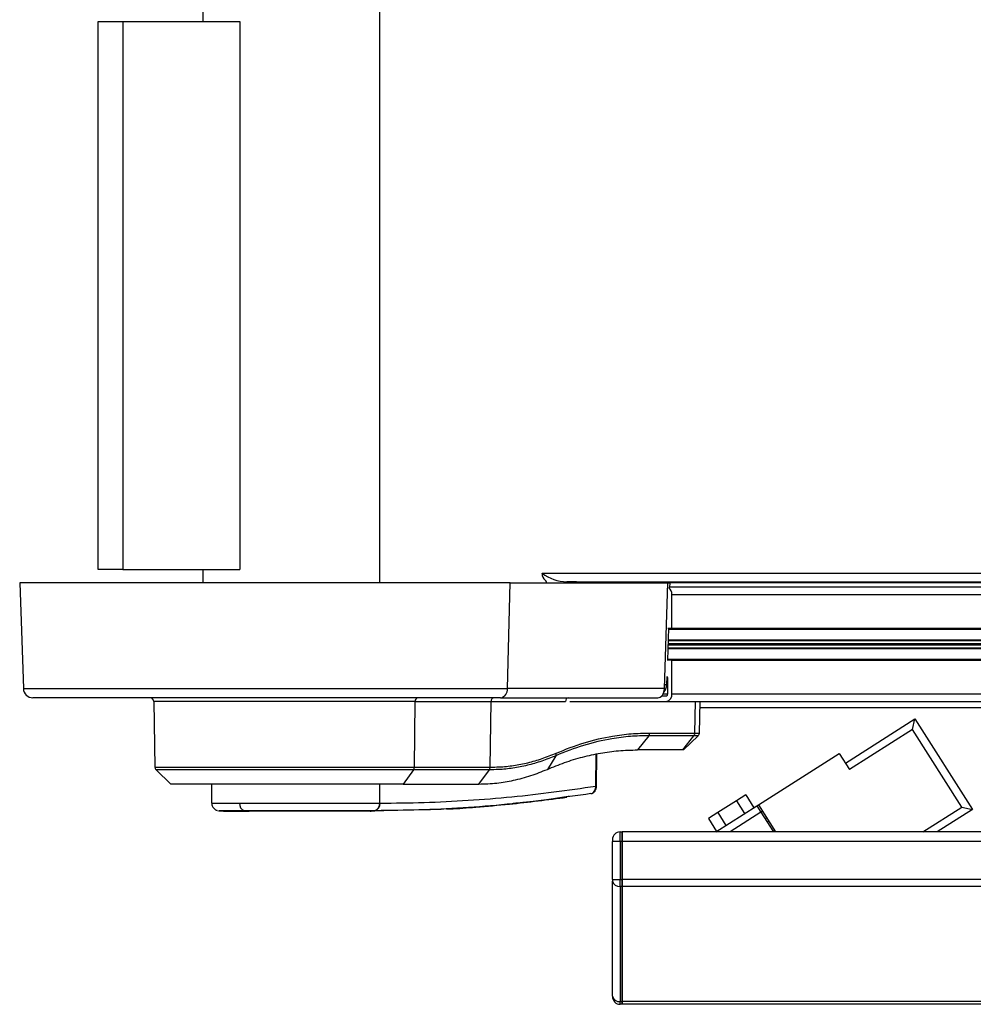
# Model space of a CAD drawing. Header units: millimetres. Extents: x 0 to 420, y 0 to 297.
# Tile 2 of 30: x 66 to 101, y 75 to 110. Entities that reach past the tile are written whole.
import ezdxf

# ---------------------------------------------------------------- set-up
doc = ezdxf.new("R2010")
doc.units = ezdxf.units.MM

msp = doc.modelspace()

# ---------------------------------------------------------------- linework, layer by layer
at = {"color": 7, "linetype": 'Continuous', "lineweight": 25}
for p, q in [((72.8242, 110.8382), (72.8242, 110.3513)), ((79.2368, 110.8382), (79.2368, 89.9691)), ((69.0174, 90.4561), (69.0174, 110.3513)), ((69.0174, 110.3513), (69.9165, 110.3513)), ((69.9165, 110.3513), (69.9165, 90.4561)), ((69.9165, 110.3513), (74.1635, 110.3513)), ((74.1635, 110.3513), (74.1635, 90.4561)), ((69.9165, 90.4561), (69.0174, 90.4561)), ((69.9165, 90.4561), (74.1635, 90.4561)), ((72.8242, 90.4561), (72.8242, 89.9691)), ((85.1493, 90.3111), (85.1493, 90.317)), ((85.1493, 90.317), (200.2512, 90.317)), ((66.171, 89.9691), (66.305, 86.131)), ((83.9838, 89.9691), (66.171, 89.9691)), ((83.889, 86.131), (83.9838, 89.9691)), ((83.9838, 89.9691), (89.7146, 89.9691)), ((86.0478, 90.0099), (201.1498, 90.0099)), ((86.753, 89.986), (201.855, 89.986)), ((89.5962, 86.131), (89.7146, 89.9691)), ((89.7146, 89.9691), (89.788, 89.9691)), ((89.788, 89.9691), (89.7827, 89.7962)), ((89.7838, 89.83), (204.7427, 89.83)), ((89.8616, 89.5518), (204.9635, 89.5518)), ((89.8616, 88.3205), (89.8616, 89.5518)), ((89.7372, 88.3205), (89.7015, 87.1657)), ((89.7224, 88.3205), (89.8616, 88.3205)), ((89.8616, 88.3205), (204.9635, 88.3205)), ((89.7361, 88.2857), (203.4438, 88.2857)), ((89.7154, 87.6142), (203.4408, 87.6142)), ((89.7186, 87.7185), (203.3665, 87.7185)), ((89.7201, 87.7677), (203.3662, 87.7677)), ((89.7233, 87.8721), (203.4392, 87.8721)), ((89.7241, 87.8966), (203.4462, 87.8966)), ((89.7146, 87.5896), (203.4481, 87.5896)), ((89.8616, 87.1657), (89.6939, 87.1657)), ((89.7026, 87.2005), (203.4505, 87.2005)), ((89.8616, 85.9345), (89.8616, 87.1657)), ((89.8616, 87.1657), (204.9635, 87.1657)), ((89.6831, 86.5695), (89.6739, 86.2701)), ((89.6739, 86.2701), (89.6005, 86.2701)), ((89.6777, 86.3936), (89.714, 86.3936)), ((89.6798, 86.4631), (89.714, 86.4631)), ((89.714, 85.9345), (89.714, 86.5049)), ((66.305, 86.131), (83.889, 86.131)), ((89.5962, 86.131), (83.889, 86.131)), ((89.4963, 85.8649), (89.6648, 85.8649)), ((89.5459, 85.9345), (89.714, 85.9345)), ((89.8616, 85.9345), (204.9635, 85.9345)), ((83.6433, 85.7953), (66.6526, 85.7953)), ((71.0428, 85.6586), (71.0843, 83.279)), ((80.5389, 85.6586), (71.0428, 85.6586)), ((80.5095, 83.279), (80.5389, 85.6586)), ((80.5389, 85.6586), (83.2934, 85.6586)), ((83.2628, 83.2791), (83.2934, 85.6586)), ((83.2934, 85.6586), (85.998, 85.6586)), ((83.6433, 85.7953), (89.3483, 85.7953)), ((86.1571, 85.6562), (89.6648, 85.6562)), ((89.6648, 85.6562), (204.7668, 85.6562)), ((90.699, 84.5172), (90.726, 85.6562)), ((90.8636, 84.5134), (90.8906, 85.6562)), ((90.8855, 85.4391), (194.2289, 85.4391)), ((96.1663, 83.4241), (98.69, 85.03)), ((98.6046, 84.6458), (98.69, 85.03)), ((98.69, 85.03), (100.7813, 81.7434)), ((89.0235, 84.4196), (88.6154, 83.9032)), ((90.666, 84.4196), (89.0235, 84.4196)), ((89.0559, 84.5172), (90.6988, 84.5172)), ((90.2578, 83.9032), (90.6659, 84.4196)), ((90.2861, 83.9032), (90.824, 84.4194)), ((90.6988, 84.5172), (90.699, 84.5172)), ((98.6046, 84.6458), (96.3157, 83.1894)), ((100.3972, 81.8287), (98.6046, 84.6458)), ((85.6467, 83.694), (85.3403, 83.1975)), ((87.0995, 82.5879), (87.1133, 83.7514)), ((87.1258, 82.5875), (87.1396, 83.7572)), ((90.2578, 83.9032), (88.6154, 83.9032)), ((93.0078, 81.909), (95.9423, 83.7763)), ((95.9423, 83.7763), (96.3157, 83.1894)), ((71.0843, 83.279), (80.5095, 83.279)), ((71.1268, 83.1814), (71.6615, 82.665)), ((80.4795, 83.1814), (71.1268, 83.1814)), ((80.4795, 83.1814), (80.1014, 82.665)), ((83.2308, 83.1814), (80.4795, 83.1814)), ((80.5095, 83.279), (83.2628, 83.279)), ((83.2308, 83.1814), (82.8369, 82.665)), ((83.2628, 83.279), (83.2628, 83.2791)), ((80.1014, 82.665), (71.6615, 82.665)), ((73.1381, 82.665), (73.1442, 81.9704)), ((79.25, 81.9705), (79.2546, 82.665)), ((80.1014, 82.665), (82.8369, 82.665)), ((92.546, 82.2748), (92.2072, 82.0592)), ((92.546, 82.2748), (92.8448, 81.8053)), ((79.25, 81.9705), (79.2646, 81.9705)), ((92.2072, 82.0592), (91.5295, 81.6279)), ((92.2072, 82.0592), (92.5059, 81.5896)), ((92.9491, 81.8717), (93.0078, 81.909)), ((93.0078, 81.909), (93.6334, 80.9259)), ((74.3339, 81.6963), (74.505, 81.6772)), ((75.3393, 81.6772), (75.3399, 81.6772)), ((78.902, 81.6772), (78.9019, 81.6772)), ((80.4093, 81.7181), (78.902, 81.6772)), ((91.5295, 81.6279), (91.1906, 81.4123)), ((91.4628, 80.9259), (92.9491, 81.8717)), ((91.5295, 81.6279), (91.8282, 81.1584)), ((93.0985, 81.6369), (91.9811, 80.9259)), ((92.9491, 81.8717), (93.0985, 81.6369)), ((93.0985, 81.6369), (93.1572, 81.6743)), ((93.0985, 81.6369), (93.5509, 80.9259)), ((98.9783, 80.9259), (100.3972, 81.8287)), ((100.7813, 81.7434), (99.4966, 80.9259)), ((100.3972, 81.8287), (100.7813, 81.7434)), ((91.1906, 81.4123), (91.4894, 80.9428)), ((93.3066, 81.4395), (93.2479, 81.4022)), ((93.3226, 81.2848), (93.3813, 81.3221)), ((87.9845, 80.5781), (87.9845, 80.9259)), ((87.9845, 80.9259), (88.0541, 80.9259)), ((124.6445, 80.9259), (88.0541, 80.9259)), ((88.0541, 80.5781), (88.0541, 80.9259)), ((88.0541, 80.9259), (88.0541, 80.5781)), ((93.6053, 80.97), (93.5466, 80.9326)), ((87.7063, 80.6476), (87.7063, 80.5781)), ((87.9845, 80.5781), (87.7063, 80.5781)), ((87.7063, 79.1917), (87.7063, 80.5781)), ((88.0541, 80.5781), (87.9845, 80.5781)), ((87.9845, 80.5781), (87.9845, 79.1917)), ((178.4867, 80.5781), (88.0541, 80.5781)), ((88.0541, 79.1917), (88.0541, 80.5781)), ((88.0541, 80.5781), (88.0541, 79.1917)), ((87.7063, 79.1917), (87.9845, 79.1917)), ((87.7063, 79.1917), (87.7063, 79.1426)), ((87.7063, 74.9638), (87.7063, 79.1426)), ((87.9845, 79.1917), (88.0541, 79.1917)), ((87.9845, 78.9458), (87.9845, 79.1917)), ((178.4867, 79.1917), (88.0541, 79.1917)), ((88.0541, 78.9458), (88.0541, 79.1917)), ((88.0541, 79.1917), (88.0541, 78.9458)), ((88.0541, 78.9458), (87.9845, 78.9458)), ((87.9845, 78.9458), (87.9845, 74.767)), ((178.4867, 78.9458), (88.0541, 78.9458)), ((88.0541, 74.767), (88.0541, 78.9458)), ((88.0541, 78.9458), (88.0541, 74.767)), ((87.7063, 74.9638), (87.7063, 74.9434)), ((87.9845, 74.767), (88.0541, 74.767)), ((87.9845, 74.6652), (87.9845, 74.767)), ((178.4867, 74.767), (88.0541, 74.767)), ((88.0541, 74.6652), (88.0541, 74.767)), ((88.0541, 74.767), (88.0541, 74.6652)), ((88.0541, 74.6652), (87.9845, 74.6652)), ((178.4867, 74.6652), (88.0541, 74.6652))]:
    msp.add_line(p, q, dxfattribs=at)
at = {"color": 7, "linetype": 'Continuous', "lineweight": 25, "flags": 128}
for points in [[(85.3261, 89.9691), (85.3232, 89.9765), (85.3133, 90.0001)], [(90.8202, 84.4163), (90.7933, 84.417), (90.6957, 84.419), (90.666, 84.4196), (90.6659, 84.4196), (90.6659, 84.4196)]]:
    msp.add_lwpolyline(points, dxfattribs=at)
at = {"color": 7, "linetype": 'Continuous', "lineweight": 25}
for centre, radius, start, end in [((85.4556, 90.2965), 0.3067, 177.25953, 229.2719), ((86.0678, 91.5364), 1.5267, 233.01247, 269.24938), ((86.0726, 91.1788), 1.3821, 233.75961, 234.69577), ((85.201, 89.9536), 0.1215, 22.48122, 53.16441), ((86.0477, 79.5647), 10.4452, 86.1279, 89.99913), ((86.7373, 89.7668), 0.2198, 67.01875, 85.90876), ((89.5575, 89.5678), 0.3045, 356.98523, 48.60228), ((89.6461, 86.5117), 0.0682, 354.22937, 60.97241), ((66.6526, 86.1432), 0.3478, 182, 270), ((83.5846, 86.0961), 0.3064, 281.02808, 6.54647), ((89.6156, 85.8997), 0.2484, 281.42175, 8.04947), ((89.6525, 85.9258), 0.0621, 281.42175, 8.04947), ((70.9037, 85.6562), 0.1391, 1, 90), ((80.6613, 85.6743), 0.1234, 101.22551, 187.30015), ((71.2234, 83.2814), 0.1391, 181, 226), ((80.3391, 83.278), 0.1704, 325.46671, 0.35228), ((87.0289, 76.2546), 6.3336, 89.12366, 89.36122), ((74.4159, 81.9425), 0.2595, 173.79406, 251.57901), ((78.9903, 81.9475), 0.2607, 285.47667, 5.05572), ((79.005, 81.9474), 0.2606, 285.47963, 5.08719), ((78.7329, 84.001), 2.33, 274.15975, 278.43241), ((87.9845, 80.6476), 0.2783, 90, 180), ((87.9497, 79.1917), 0.2484, 191.42175, 278.04947), ((87.9497, 75.013), 0.2484, 191.42175, 278.04947), ((87.9845, 74.9434), 0.2783, 180, 270)]:
    msp.add_arc(centre, radius, start, end, dxfattribs=at)
for centre, major_axis, ratio, start_param, end_param in [((89.4282, 86.2823), (0.0043, 0.3478), 0.7070529, 3.8013186, 4.6862077), ((89.3504, 86.1432), (0.0043, 0.3478), 0.7070529, 3.150318, 4.6862077), ((83.3959, 85.6562), (0, 0.1391), 0.7364343, 0, 1.553343), ((86.0967, 85.6562), (0.0016, 0.1391), 0.709498, 0.0080839, 1.5614269)]:
    msp.add_ellipse(centre, major_axis=major_axis, ratio=ratio, start_param=start_param, end_param=end_param, dxfattribs=at)
for points, knots in [([(89.0235, 84.4196), (88.8008, 84.4143), (88.3546, 84.4036), (87.5644, 84.2994), (86.6557, 84.0951), (85.983, 83.8277), (85.6467, 83.694)], [0, 0, 0, 0, 0.1958911, 0.3923604, 0.6961778, 1, 1, 1, 1]), ([(85.661, 83.7869), (85.9991, 83.9214), (86.6754, 84.1904), (87.5883, 84.3958), (88.3827, 84.5009), (88.8313, 84.5118), (89.0559, 84.5172)], [0, 0, 0, 0, 0.3038166, 0.6076325, 0.8035273, 1, 1, 1, 1]), ([(90.6659, 84.4196), (90.6738, 84.4316), (90.6871, 84.4519), (90.6968, 84.4867), (90.6981, 84.5074), (90.6988, 84.5172)], [0, 0, 0, 0, 0.42889799, 0.72944139, 1, 1, 1, 1]), ([(90.699, 84.5172), (90.7097, 84.517), (90.7692, 84.5157), (90.8467, 84.5139), (90.8554, 84.5136), (90.8594, 84.5135)], [0, 0, 0, 0, 0.1059365, 0.5856412, 1, 1, 1, 1]), ([(90.8182, 84.4154), (90.8291, 84.4274), (90.8513, 84.4517), (90.8644, 84.4889), (90.8623, 84.5095), (90.8619, 84.5137)], [0, 0, 0, 0, 0.4390417, 0.8884296, 1, 1, 1, 1]), ([(85.6467, 83.694), (85.4762, 83.6244), (85.1347, 83.485), (84.6144, 83.3368), (84.0898, 83.2345), (83.6279, 83.1863), (83.3414, 83.1828), (83.2308, 83.1814)], [0, 0, 0, 0, 0.2156209, 0.4320355, 0.6476621, 0.864081, 1, 1, 1, 1]), ([(83.2628, 83.2791), (83.3727, 83.2804), (83.6567, 83.2838), (84.1152, 83.3313), (84.6353, 83.4324), (85.1523, 83.5794), (85.4912, 83.7176), (85.661, 83.7869)], [0, 0, 0, 0, 0.1361498, 0.3517185, 0.5680787, 0.783643, 1, 1, 1, 1]), ([(85.3403, 83.1975), (85.5477, 83.2831), (85.9716, 83.458), (86.617, 83.6522), (87.2703, 83.7944), (87.9356, 83.8856), (88.384, 83.8972), (88.6154, 83.9032)], [0, 0, 0, 0, 0.1936363, 0.3957127, 0.5934258, 0.7902057, 1, 1, 1, 1]), ([(90.2854, 83.9032), (90.2846, 83.9032), (90.2829, 83.9032), (90.2664, 83.9032), (90.2578, 83.9032)], [0, 0, 0, 0, 0.47817737, 1, 1, 1, 1]), ([(82.853, 82.665), (83.071, 82.6719), (83.4901, 82.6851), (84.1217, 82.7924), (84.7351, 82.9531), (85.1421, 83.1175), (85.3403, 83.1975)], [0, 0, 0, 0, 0.26022739, 0.50007261, 0.75663822, 1, 1, 1, 1]), ([(83.2308, 83.1814), (83.2396, 83.1956), (83.2558, 83.2219), (83.2622, 83.2584), (83.2627, 83.2765), (83.2628, 83.279)], [0, 0, 0, 0, 0.4998107, 0.9298889, 1, 1, 1, 1]), ([(86.9238, 82.3145), (85.9065, 82.1715), (84.356, 81.9536), (82.2862, 81.7933), (80.6387, 81.7083), (79.688, 81.7084), (79.0746, 81.6962), (79.0746, 81.6962)], [0, 0, 0, 0, 0.3887669, 0.5925279, 0.7962893, 0.9999993, 1, 1, 1, 1]), ([(79.2646, 81.9705), (79.7971, 81.9756), (80.8619, 81.9859), (82.4592, 82.0664), (84.5402, 82.2278), (86.0853, 82.4452), (87.0995, 82.5879)], [0, 0, 0, 0, 0.2036202, 0.4072406, 0.6109477, 1, 1, 1, 1]), ([(86.9238, 82.3145), (86.946, 82.3206), (86.9904, 82.3329), (87.0457, 82.3883), (87.0844, 82.464), (87.099, 82.535), (87.0994, 82.5769), (87.0995, 82.5879)], [0, 0, 0, 0, 0.2296881, 0.4595969, 0.6887793, 0.9180889, 1, 1, 1, 1]), ([(86.9286, 82.3176), (86.934, 82.3178), (86.9653, 82.319), (87.0181, 82.3498), (87.0763, 82.4085), (87.1171, 82.4912), (87.1222, 82.5553), (87.1247, 82.5876)], [0, 0, 0, 0, 0.047086, 0.2684979, 0.4955206, 0.7458025, 1, 1, 1, 1]), ([(73.1488, 81.9702), (73.1486, 81.9499), (73.1479, 81.8995), (73.1802, 81.8296), (73.2273, 81.7707), (73.2777, 81.7335), (73.3204, 81.7125), (73.3463, 81.7059), (73.3554, 81.7036)], [0, 0, 0, 0, 0.1654647, 0.4112805, 0.611697, 0.7811419, 0.9221115, 1, 1, 1, 1]), ([(73.1557, 81.9705), (73.1553, 81.9705), (73.1541, 81.9705), (73.2641, 81.9706), (73.4688, 81.9705), (73.7638, 81.9705), (74.0253, 81.9705), (74.1579, 81.9706)], [0, 0, 0, 0, 0.1409735, 0.3526779, 0.5705218, 0.7821928, 1, 1, 1, 1]), ([(74.1579, 81.9706), (74.3024, 81.9706), (74.5912, 81.9706), (75.0996, 81.9704), (75.6464, 81.9706), (76.2213, 81.9705), (76.807, 81.9705), (77.3871, 81.9706), (77.9449, 81.9705), (78.4477, 81.9705), (78.8908, 81.9706), (79.1303, 81.9705), (79.25, 81.9705)], [0, 0, 0, 0, 0.1019214, 0.2038429, 0.3057653, 0.4076877, 0.5096105, 0.6115332, 0.713457, 0.8153809, 0.9076904, 1, 1, 1, 1]), ([(81.6801, 81.7581), (81.7206, 81.7595), (82.0754, 81.7722), (82.8357, 81.8334), (84.2516, 81.9513), (85.3531, 82.0949), (86.0492, 82.1857)], [0, 0, 0, 0, 0.027782, 0.2430679, 0.5216731, 1, 1, 1, 1]), ([(86.1297, 82.2137), (86.1168, 82.2117), (85.4976, 82.1147), (84.814, 82.0138), (84.1455, 81.9601), (84.1024, 81.9566)], [0, 0, 0, 0, 0.0195939, 0.9367403, 1, 1, 1, 1]), ([(73.3896, 81.6966), (73.4303, 81.6925), (73.5116, 81.6844), (73.5933, 81.6796), (73.634, 81.6772)], [0, 0, 0, 0, 0.5003391, 1, 1, 1, 1]), ([(74.3339, 81.6963), (74.2126, 81.6963), (73.97, 81.6963), (73.6963, 81.6962), (73.5055, 81.6963), (73.4023, 81.6963), (73.4032, 81.6963), (73.4036, 81.6963)], [0, 0, 0, 0, 0.2149737, 0.429953, 0.6449348, 0.8599142, 1, 1, 1, 1]), ([(73.6461, 81.6772), (73.6489, 81.6772), (73.6553, 81.6772), (73.8166, 81.6772), (74.0912, 81.6772), (74.3672, 81.6772), (74.505, 81.6772)], [0, 0, 0, 0, 0.2024282, 0.4676795, 0.7341478, 1, 1, 1, 1]), ([(79.0598, 81.6962), (78.9487, 81.6962), (78.7265, 81.6963), (78.3153, 81.6963), (77.8486, 81.6963), (77.3309, 81.6964), (76.7925, 81.6963), (76.2489, 81.6963), (75.7153, 81.6963), (75.2078, 81.6962), (74.736, 81.6963), (74.4679, 81.6963), (74.3339, 81.6963)], [0, 0, 0, 0, 0.0923036, 0.1846071, 0.2865385, 0.3884688, 0.490398, 0.5923288, 0.694247, 0.7961664, 0.8980845, 1, 1, 1, 1]), ([(78.9019, 81.6772), (78.7611, 81.6772), (78.479, 81.6772), (77.9503, 81.6772), (77.3682, 81.6772), (76.7533, 81.6772), (76.131, 81.6772), (75.5305, 81.6772), (74.9696, 81.6772), (74.6598, 81.6772), (74.505, 81.6772)], [0, 0, 0, 0, 0.12488045, 0.25013958, 0.37464939, 0.49981249, 0.62476421, 0.74955772, 0.87492377, 1, 1, 1, 1]), ([(79.0746, 81.6962), (79.0746, 81.6962), (79.0697, 81.6962), (79.0648, 81.6962), (79.0598, 81.6962)], [0, 0, 0, 0, 0.0003655, 1, 1, 1, 1]), ([(82.0505, 81.7887), (81.892, 81.7741), (81.4808, 81.7361), (81.0666, 81.7318), (80.812, 81.7291)], [0, 0, 0, 0, 0.3852005, 1, 1, 1, 1])]:
    msp.add_open_spline(points, degree=3, knots=knots, dxfattribs=at)
for points in [[(89.0235, 84.4196), (89.0283, 84.4263), (89.0377, 84.4397), (89.0477, 84.4639), (89.0544, 84.49), (89.0554, 84.5082), (89.0559, 84.5172)], [(85.6466, 83.694), (85.6501, 83.7004), (85.6569, 83.7132), (85.6623, 83.7362), (85.6643, 83.761), (85.6621, 83.7782), (85.661, 83.7869)]]:
    msp.add_open_spline(points, degree=3, dxfattribs=at)

doc.saveas('drawing.dxf')
